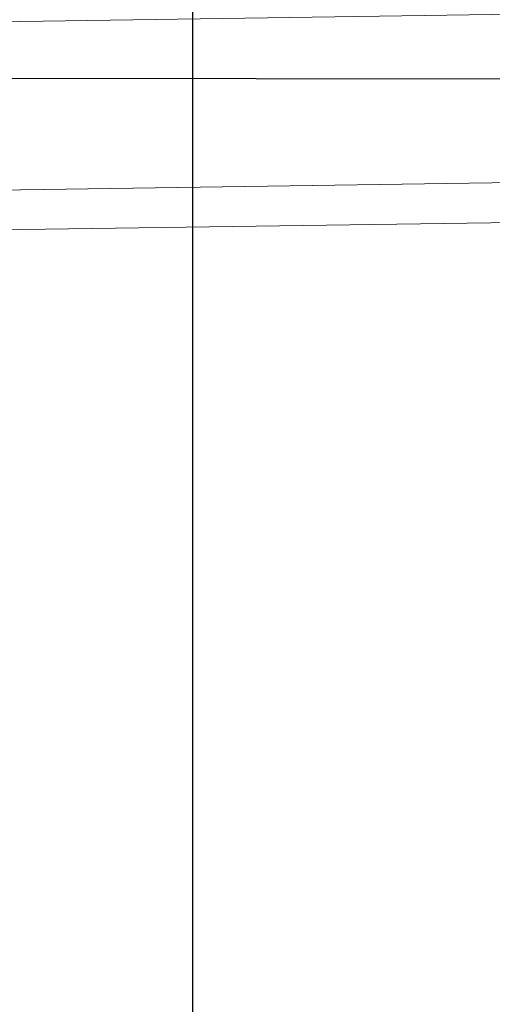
# Model space of a CAD drawing. Extents: x 147111805 to 147230536, y 410950310 to 411028142.
# Tile 240 of 256: x 147187258 to 147187331, y 410985193 to 410985345. Entities that reach past the tile are written whole.
import ezdxf

# ---------------------------------------------------------------- set-up
doc = ezdxf.new("R2010")
doc.units = 0
doc.header["$LTSCALE"] = 100
doc.layers.add('T--A9041--_VERHARDINGEN_Tegels', color=9, linetype='Continuous', transparency=0.3)
doc.layers.add('T--L9071--_TERREINMEUBILAIR_Stoelen', color=1, linetype='Continuous')

# ---------------------------------------------------------------- blocks, each defined once
blk = doc.blocks.new('Picknicktafel 180x160cm')
at = {"layer": 'T--L9071--_TERREINMEUBILAIR_Stoelen', "lineweight": 0}
for p, q in [((6.121730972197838, 1458.027442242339), (1794.089363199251, 1458.027442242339)), ((6.121730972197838, 1458.027442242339), (1794.089363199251, 1458.027442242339)), ((1794.089363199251, 1458.027442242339), (6.121730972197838, 1458.027442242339)), ((1794.089363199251, 1458.027442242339), (6.121730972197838, 1458.027442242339)), ((6.121730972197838, 1432.062859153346), (1794.089363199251, 1432.062859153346)), ((1794.089363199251, 1432.062859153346), (6.121730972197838, 1432.062859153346)), ((1794.089363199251, 1432.062859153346), (6.121730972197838, 1432.062859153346)), ((1794.089363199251, 1432.062859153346), (6.121730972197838, 1432.062859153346)), ((6.121730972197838, 1425.941128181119), (1794.089363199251, 1425.941128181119)), ((6.121730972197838, 1425.941128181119), (1794.089363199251, 1425.941128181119)), ((1794.089363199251, 1425.941128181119), (6.121730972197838, 1425.941128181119)), ((1794.089363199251, 1425.941128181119), (6.121730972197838, 1425.941128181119))]:
    blk.add_line(p, q, dxfattribs=at)

msp = doc.modelspace()

# ---------------------------------------------------------------- hatches: boundary and pattern name
at = {"layer": 'T--A9041--_VERHARDINGEN_Tegels'}
h = msp.add_hatch(dxfattribs=at)
h.set_pattern_fill('ANSI37', color=256, scale=200, angle=45)
h.set_pattern_definition([(90, (0, 0), (-635, 0), []), (180, (0, 0), (0, -635), [])])
h.paths.add_polyline_path([(147190078.1486338, 410991756.4179381), (147190048.6327146, 410993756.2001289), (147189886, 411004255), (147184436, 411004255), (147184436, 411003375), (147181049.9018662, 411003374.9999999), (147181043.1003716, 411000675.0044289), (147181056, 411000674.9999998), (147188886, 411000675), (147188886, 410998065), (147189571, 410998065), (147189571, 410997065), (147188886, 410997065), (147188886, 410994455), (147181056, 410994455), (147181040.9647505, 410994455.0051623), (147181039.0343014, 410987549.1051784), (147182124.0163228, 410987549.1051784), (147182124.0163228, 410985174.1051784), (147181037.4034005, 410985174.1051784), (147181028.8834921, 410972766.9858332), (147181689.38947, 410972780.0966348), (147190353.3638374, 410972785.8197682), (147190319.8840117, 410975378.2017957)])

# ---------------------------------------------------------------- block references
at = {"layer": 'T--L9071--_TERREINMEUBILAIR_Stoelen', "rotation": 0.8455994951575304}
msp.add_blockref('Picknicktafel 180x160cm', (147185808.4593731, 410983865.3293574), dxfattribs=at)

doc.saveas('drawing.dxf')
